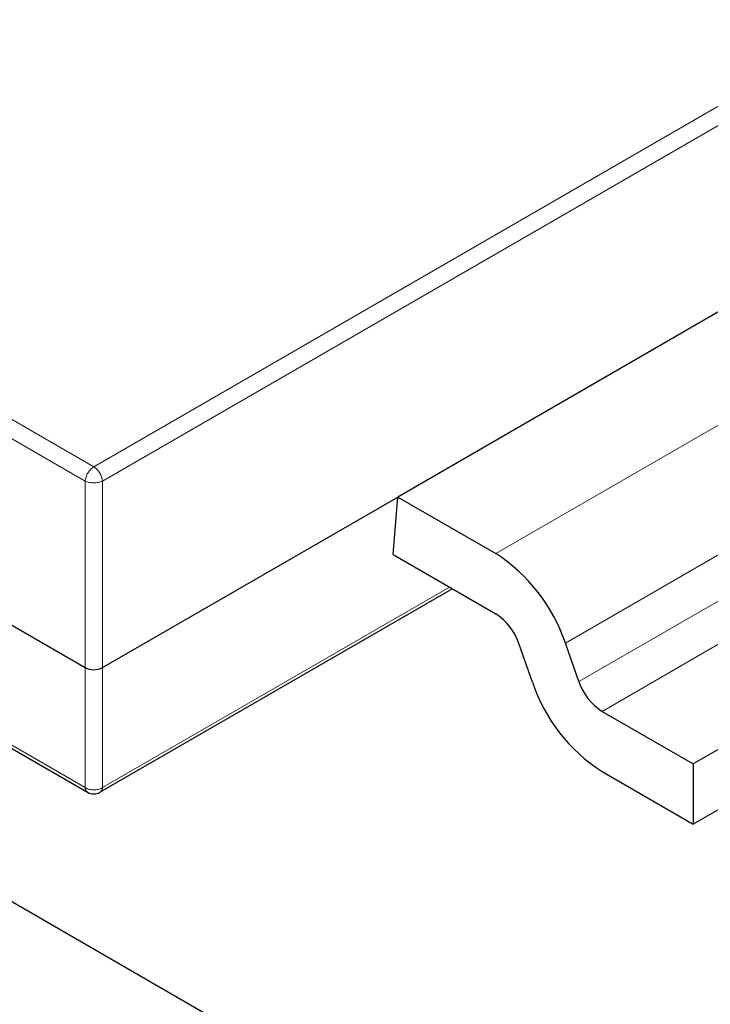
# Model space of a CAD drawing. Header units: millimetres. Extents: x 95 to 199, y 62 to 150.
# Tile 32 of 37: x 170.63 to 173.44, y 115.22 to 119.23. Entities that reach past the tile are written whole.
import ezdxf

# ---------------------------------------------------------------- set-up
doc = ezdxf.new("R2010")
doc.units = ezdxf.units.MM
doc.linetypes.add('PHANTOM', pattern=[12.7, 6.35, -1.27, 1.27, -1.27, 1.27, -1.27])

msp = doc.modelspace()

# ---------------------------------------------------------------- linework, layer by layer
at = {"color": 8, "linetype": 'PHANTOM', "lineweight": 18}
for p, q in [((170.9273, 117.4096), (175.3474, 119.9612)), ((175.3826, 119.9036), (170.9625, 117.352)), ((168.5862, 118.7611), (170.9273, 117.4096)), ((170.8921, 117.352), (168.5509, 118.7035)), ((172.5632, 117.0573), (174.6845, 118.2819)), ((174.9681, 117.9176), (172.8467, 116.693)), ((172.9016, 116.5369), (175.023, 117.7615)), ((175.1175, 117.6401), (172.9961, 116.4155)), ((168.5262, 117.4716), (170.8921, 116.1058)), ((170.8921, 116.5933), (170.8921, 117.352)), ((170.9625, 117.352), (170.9625, 116.5933)), ((170.9625, 116.1058), (172.3749, 116.9211)), ((170.8921, 116.1058), (170.8921, 116.5933)), ((170.9625, 116.5933), (170.9625, 116.1058))]:
    msp.add_line(p, q, dxfattribs=at)
at = {"color": 7, "linetype": 'Continuous', "lineweight": 25}
for p, q in [((174.2861, 118.512), (172.1648, 117.2873)), ((168.4452, 118.0059), (170.8921, 116.5933)), ((168.5364, 117.4521), (170.9023, 116.0863)), ((175.4882, 117.4261), (173.3668, 116.2015)), ((170.9625, 116.5933), (172.1648, 117.2873)), ((172.1462, 117.0531), (172.1648, 117.2873)), ((172.1648, 117.2873), (172.5632, 117.0573)), ((175.4882, 117.1811), (173.3668, 115.9565)), ((172.1462, 117.0531), (172.5632, 116.8124)), ((170.9523, 116.0863), (172.3866, 116.9143)), ((172.7126, 116.5348), (172.6577, 116.6909)), ((172.9016, 116.5369), (172.8467, 116.693)), ((172.9961, 116.4155), (173.3668, 116.2015)), ((171.4882, 115.1242), (169.4349, 116.3095)), ((173.3668, 116.2015), (173.3668, 115.9565)), ((172.9961, 116.1705), (173.3668, 115.9565))]:
    msp.add_line(p, q, dxfattribs=at)
at = {"color": 8, "linetype": 'PHANTOM', "lineweight": 18}
for centre, radius, start, end in [((170.9694, 117.3443), 0.0777, 122.8009, 174.311), ((170.8852, 117.3443), 0.0777, 5.689, 57.1991), ((170.9273, 117.4369), 0.092, 247.4787, 292.5213), ((170.9273, 116.1633), 0.0675, 238.5516, 301.4484), ((170.9154, 116.1056), 0.0233, 179.6495, 235.8962), ((170.9393, 116.1056), 0.0233, 304.1038, 0.3505)]:
    msp.add_arc(centre, radius, start, end, dxfattribs=at)
at = {"color": 7, "linetype": 'Continuous', "lineweight": 25}
for centre, radius, start, end in [((172.187, 116.472), 0.6958, 18.5192, 57.2648), ((172.4378, 116.6173), 0.2319, 18.5192, 57.2648), ((173.3724, 116.7558), 0.6958, 198.5192, 237.2648), ((173.1216, 116.6106), 0.2319, 198.5192, 237.2648), ((170.9273, 116.1296), 0.05, 240.0027, 299.9973)]:
    msp.add_arc(centre, radius, start, end, dxfattribs=at)
msp.add_ellipse((170.9273, 116.614), major_axis=(0.05, 0), ratio=0.58169, start_param=3.930789, end_param=5.493989, dxfattribs=at)

doc.saveas('drawing.dxf')
